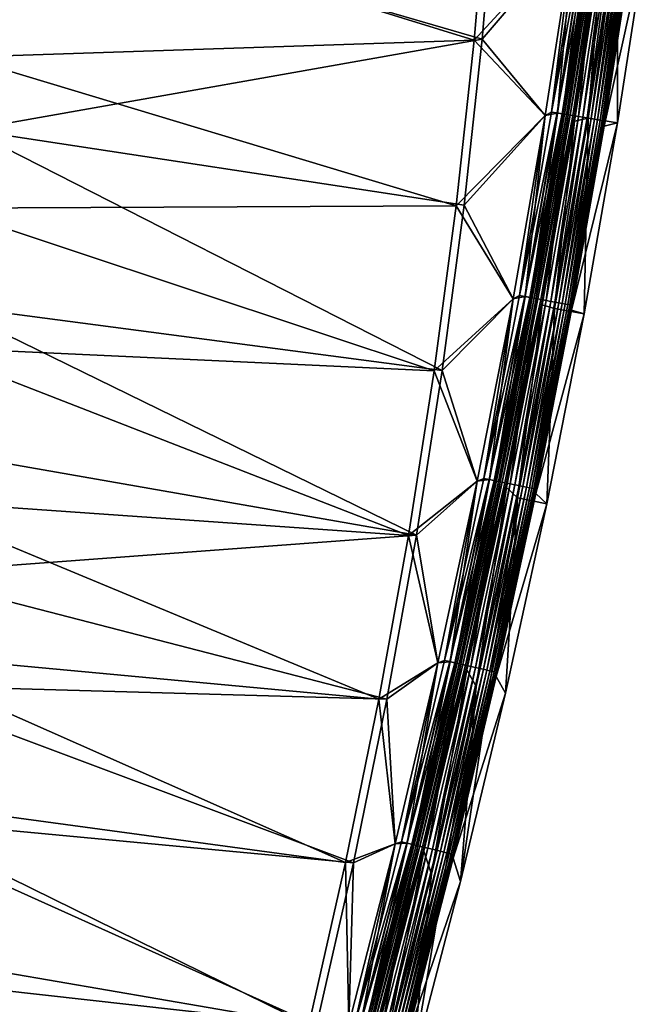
# Model space of a CAD drawing. Header units: metres. Extents: x 0 to 1400, y -1400 to 0.
# Tile 255 of 256: x 1327 to 1390, y -679 to -580. Entities that reach past the tile are written whole.
import ezdxf

# ---------------------------------------------------------------- set-up
doc = ezdxf.new("R2010")
doc.units = ezdxf.units.M

msp = doc.modelspace()

# ---------------------------------------------------------------- linework, layer by layer
at = {"layer": 'None'}
for points in [[(1322.928711, -566.902344, -29.544586), (1372.522339, -582.221313), (1373.926392, -565.594421)], [(1374.709106, -565.499756, -3), (1373.307251, -582.145874, -3), (1324.347168, -567.869507, -32.129738)], [(1382.493164, -571.379944), (1373.926392, -565.594421), (1372.522339, -582.221313)], [(1382.493286, -571.379395, -3), (1373.307251, -582.145874, -3), (1374.709106, -565.499756, -3)], [(1322.928711, -566.902344, -29.544586), (1321.313354, -583.920044, -29.544594), (1372.522339, -582.221313)], [(1324.347168, -567.869507, -32.129738), (1373.307251, -582.145874, -3), (1321.978271, -591.219177, -32.129742)], [(1380.262573, -589.433716, -3.055977), (1383.12085, -570.991821, -3.055977), (1383.667847, -571.07135, -3.221156)], [(1380.262573, -589.433716, -3.055977), (1382.493286, -571.379395, -3), (1383.12085, -570.991821, -3.055977)], [(1386.870728, -570.905151, -80.052361), (1383.90564, -590.032043, -80.052361), (1385.42688, -571.892761, -5.918313)], [(1383.90564, -590.032043, -80.052361), (1386.870728, -570.905151, -80.052361), (1386.86499, -590.52124, -80)], [(1386.870728, -570.905151, -80.052361), (1389.839233, -571.3349, -80), (1386.86499, -590.52124, -80)], [(1379.624756, -589.785339), (1382.493164, -571.379944), (1372.522339, -582.221313)], [(1382.493286, -571.379395, -3), (1379.624756, -589.784851, -3), (1373.307251, -582.145874, -3)], [(1379.624756, -589.784851, -3), (1382.493286, -571.379395, -3), (1380.262573, -589.433716, -3.055977)], [(1380.83252, -589.527893, -0.112516), (1382.493164, -571.379944), (1379.624756, -589.785339)], [(1380.807861, -589.523865, -3.221156), (1380.262573, -589.433716, -3.055977), (1383.667847, -571.07135, -3.221156)], [(1380.807861, -589.523865, -3.221156), (1383.667847, -571.07135, -3.221156), (1384.171997, -571.144653, -3.490045)], [(1381.310547, -589.606934, -3.490045), (1380.807861, -589.523865, -3.221156), (1384.171997, -571.144653, -3.490045)], [(1381.388428, -589.619812, -0.251606), (1383.692505, -571.074951, -0.112516), (1380.83252, -589.527893, -0.112516)], [(1380.83252, -589.527893, -0.112516), (1383.692505, -571.074951, -0.112516), (1382.493164, -571.379944)], [(1381.310547, -589.606934, -3.490045), (1384.171997, -571.144653, -3.490045), (1384.402222, -571.178101, -3.660043)], [(1381.540039, -589.644897, -3.660043), (1381.310547, -589.606934, -3.490045), (1384.402222, -571.178101, -3.660043)], [(1381.388428, -589.619812, -0.251606), (1384.250122, -571.156006, -0.251606), (1383.692505, -571.074951, -0.112516)], [(1381.928589, -589.709106, -0.444534), (1384.250122, -571.156006, -0.251606), (1381.388428, -589.619812, -0.251606)], [(1384.402222, -571.178101, -3.660043), (1384.61499, -571.209045, -3.851689), (1381.540039, -589.644897, -3.660043)], [(1384.61499, -571.209045, -3.851689), (1381.752197, -589.679993, -3.851689), (1381.540039, -589.644897, -3.660043)], [(1384.61499, -571.209045, -3.851689), (1384.980591, -571.262207, -4.292985), (1381.752197, -589.679993, -3.851689)], [(1384.980591, -571.262207, -4.292985), (1382.116699, -589.740234, -4.292985), (1381.752197, -589.679993, -3.851689)], [(1381.928589, -589.709106, -0.444534), (1384.79187, -571.234802, -0.444534), (1384.250122, -571.156006, -0.251606)], [(1382.938965, -589.87616, -0.985015), (1384.79187, -571.234802, -0.444534), (1381.928589, -589.709106, -0.444534)], [(1384.980591, -571.262207, -4.292985), (1385.255371, -571.302185, -4.797701), (1382.116699, -589.740234, -4.292985)], [(1385.255371, -571.302185, -4.797701), (1382.390625, -589.785522, -4.797701), (1382.116699, -589.740234, -4.292985)], [(1385.255371, -571.302185, -4.797701), (1385.428345, -571.327332, -5.347445), (1382.390625, -589.785522, -4.797701)], [(1385.428345, -571.327332, -5.347445), (1382.56311, -589.814026, -5.347445), (1382.390625, -589.785522, -4.797701)], [(1385.42688, -571.892761, -5.918313), (1382.55127, -590.340149, -5.918313), (1382.56311, -589.814026, -5.347445)], [(1385.42688, -571.892761, -5.918313), (1383.90564, -590.032043, -80.052361), (1382.55127, -590.340149, -5.918313)], [(1385.428345, -571.327332, -5.347445), (1385.42688, -571.892761, -5.918313), (1382.56311, -589.814026, -5.347445)], [(1382.938965, -589.87616, -0.985015), (1385.805298, -571.382202, -0.985015), (1384.79187, -571.234802, -0.444534)], [(1383.400269, -589.952454, -1.326719), (1385.805298, -571.382202, -0.985015), (1382.938965, -589.87616, -0.985015)], [(1383.400269, -589.952454, -1.326719), (1386.268066, -571.449463, -1.326719), (1385.805298, -571.382202, -0.985015)], [(1383.826782, -590.022949, -1.711938), (1386.268066, -571.449463, -1.326719), (1383.400269, -589.952454, -1.326719)], [(1383.826782, -590.022949, -1.711938), (1386.695801, -571.511658, -1.711938), (1386.268066, -571.449463, -1.326719)], [(1384.214233, -590.086975, -2.137379), (1386.695801, -571.511658, -1.711938), (1383.826782, -590.022949, -1.711938)], [(1384.214233, -590.086975, -2.137379), (1387.084473, -571.568176, -2.137379), (1386.695801, -571.511658, -1.711938)], [(1384.559326, -590.144043, -2.598965), (1387.084473, -571.568176, -2.137379), (1384.214233, -590.086975, -2.137379)], [(1384.559326, -590.144043, -2.598965), (1387.430664, -571.61853, -2.598965), (1387.084473, -571.568176, -2.137379)], [(1384.859009, -590.193604, -3.09242), (1387.430664, -571.61853, -2.598965), (1384.559326, -590.144043, -2.598965)], [(1384.859009, -590.193604, -3.09242), (1387.731201, -571.662231, -3.09242), (1387.430664, -571.61853, -2.598965)], [(1385.110107, -590.235107, -3.61347), (1387.731201, -571.662231, -3.09242), (1384.859009, -590.193604, -3.09242)], [(1385.110107, -590.235107, -3.61347), (1387.983032, -571.698853, -3.61347), (1387.731201, -571.662231, -3.09242)], [(1385.309814, -590.268127, -4.157492), (1387.983032, -571.698853, -3.61347), (1385.110107, -590.235107, -3.61347)], [(1385.309814, -590.268127, -4.157492), (1388.183472, -571.727966, -4.157492), (1387.983032, -571.698853, -3.61347)], [(1385.456787, -590.292419, -4.718482), (1388.183472, -571.727966, -4.157492), (1385.309814, -590.268127, -4.157492)], [(1385.456787, -590.292419, -4.718482), (1388.330811, -571.74939, -4.718482), (1388.183472, -571.727966, -4.157492)], [(1385.549683, -590.3078, -5.290087), (1388.330811, -571.74939, -4.718482), (1385.456787, -590.292419, -4.718482)], [(1388.39502, -572.326172, -5.865956), (1385.510376, -590.830994, -5.865956), (1389.839233, -571.3349, -80)], [(1389.839233, -571.3349, -80), (1385.510376, -590.830994, -5.865956), (1386.86499, -590.52124, -80)], [(1385.510376, -590.830994, -5.865956), (1388.42395, -571.762939, -5.290087), (1385.549683, -590.3078, -5.290087)], [(1385.510376, -590.830994, -5.865956), (1388.39502, -572.326172, -5.865956), (1388.42395, -571.762939, -5.290087)], [(1385.549683, -590.3078, -5.290087), (1388.42395, -571.762939, -5.290087), (1388.330811, -571.74939, -4.718482)], [(1321.313354, -583.920044, -29.544594), (1370.715576, -598.809265), (1372.522339, -582.221313)], [(1373.307251, -582.145874, -3), (1371.502075, -598.753113, -3), (1321.978271, -591.219177, -32.129742)], [(1379.624756, -589.785339), (1372.522339, -582.221313), (1370.715576, -598.809265)], [(1379.624756, -589.784851, -3), (1371.502075, -598.753113, -3), (1373.307251, -582.145874, -3)], [(1321.313354, -583.920044, -29.544594), (1319.478516, -599.062073, -29.54458), (1370.715576, -598.809265)], [(1376.399536, -608.131653), (1379.624756, -589.785339), (1370.715576, -598.809265)], [(1379.624756, -589.784851, -3), (1376.399658, -608.131104, -3), (1371.502075, -598.753113, -3)], [(1377.611572, -607.919373, -0.112516), (1379.624756, -589.785339), (1376.399536, -608.131653)], [(1376.399658, -608.131104, -3), (1379.624756, -589.784851, -3), (1377.043579, -607.814087, -3.055977)], [(1377.043579, -607.814087, -3.055977), (1380.262573, -589.433716, -3.055977), (1380.807861, -589.523865, -3.221156)], [(1377.043579, -607.814087, -3.055977), (1379.624756, -589.784851, -3), (1380.262573, -589.433716, -3.055977)], [(1377.587036, -607.914795, -3.221156), (1377.043579, -607.814087, -3.055977), (1380.807861, -589.523865, -3.221156)], [(1377.587036, -607.914795, -3.221156), (1380.807861, -589.523865, -3.221156), (1381.310547, -589.606934, -3.490045)], [(1378.087891, -608.007629, -3.490045), (1377.587036, -607.914795, -3.221156), (1381.310547, -589.606934, -3.490045)], [(1378.165649, -608.022034, -0.251606), (1380.83252, -589.527893, -0.112516), (1377.611572, -607.919373, -0.112516)], [(1377.611572, -607.919373, -0.112516), (1380.83252, -589.527893, -0.112516), (1379.624756, -589.785339)], [(1378.087891, -608.007629, -3.490045), (1381.310547, -589.606934, -3.490045), (1381.540039, -589.644897, -3.660043)], [(1378.31665, -608.050049, -3.660043), (1378.087891, -608.007629, -3.490045), (1381.540039, -589.644897, -3.660043)], [(1378.165649, -608.022034, -0.251606), (1381.388428, -589.619812, -0.251606), (1380.83252, -589.527893, -0.112516)], [(1378.703857, -608.121826, -0.444534), (1381.388428, -589.619812, -0.251606), (1378.165649, -608.022034, -0.251606)], [(1381.540039, -589.644897, -3.660043), (1381.752197, -589.679993, -3.851689), (1378.31665, -608.050049, -3.660043)], [(1381.752197, -589.679993, -3.851689), (1378.528076, -608.089233, -3.851689), (1378.31665, -608.050049, -3.660043)], [(1381.752197, -589.679993, -3.851689), (1382.116699, -589.740234, -4.292985), (1378.528076, -608.089233, -3.851689)], [(1382.116699, -589.740234, -4.292985), (1378.891357, -608.156555, -4.292985), (1378.528076, -608.089233, -3.851689)], [(1378.703857, -608.121826, -0.444534), (1381.928589, -589.709106, -0.444534), (1381.388428, -589.619812, -0.251606)], [(1379.710815, -608.308472, -0.985015), (1381.928589, -589.709106, -0.444534), (1378.703857, -608.121826, -0.444534)], [(1382.116699, -589.740234, -4.292985), (1382.390625, -589.785522, -4.797701), (1378.891357, -608.156555, -4.292985)], [(1382.390625, -589.785522, -4.797701), (1379.164429, -608.207153, -4.797701), (1378.891357, -608.156555, -4.292985)], [(1382.390625, -589.785522, -4.797701), (1382.56311, -589.814026, -5.347445), (1379.164429, -608.207153, -4.797701)], [(1379.710815, -608.308472, -0.985015), (1382.938965, -589.87616, -0.985015), (1381.928589, -589.709106, -0.444534)], [(1382.56311, -589.814026, -5.347445), (1379.336304, -608.239014, -5.347445), (1379.164429, -608.207153, -4.797701)], [(1382.55127, -590.340149, -5.918313), (1379.318237, -608.7276, -5.918313), (1379.336304, -608.239014, -5.347445)], [(1382.55127, -590.340149, -5.918313), (1380.557129, -609.09552, -80.052361), (1379.318237, -608.7276, -5.918313)], [(1382.56311, -589.814026, -5.347445), (1382.55127, -590.340149, -5.918313), (1379.336304, -608.239014, -5.347445)], [(1380.170654, -608.393677, -1.326719), (1382.938965, -589.87616, -0.985015), (1379.710815, -608.308472, -0.985015)], [(1380.170654, -608.393677, -1.326719), (1383.400269, -589.952454, -1.326719), (1382.938965, -589.87616, -0.985015)], [(1380.595581, -608.472473, -1.711938), (1383.400269, -589.952454, -1.326719), (1380.170654, -608.393677, -1.326719)], [(1383.90564, -590.032043, -80.052361), (1380.557129, -609.09552, -80.052361), (1382.55127, -590.340149, -5.918313)], [(1380.557129, -609.09552, -80.052361), (1383.90564, -590.032043, -80.052361), (1383.506104, -609.644043, -80)], [(1380.595581, -608.472473, -1.711938), (1383.826782, -590.022949, -1.711938), (1383.400269, -589.952454, -1.326719)], [(1380.981812, -608.544006, -2.137379), (1383.826782, -590.022949, -1.711938), (1380.595581, -608.472473, -1.711938)], [(1380.981812, -608.544006, -2.137379), (1384.214233, -590.086975, -2.137379), (1383.826782, -590.022949, -1.711938)], [(1381.325684, -608.607788, -2.598965), (1384.214233, -590.086975, -2.137379), (1380.981812, -608.544006, -2.137379)], [(1381.325684, -608.607788, -2.598965), (1384.559326, -590.144043, -2.598965), (1384.214233, -590.086975, -2.137379)], [(1381.62439, -608.663147, -3.09242), (1384.559326, -590.144043, -2.598965), (1381.325684, -608.607788, -2.598965)], [(1381.62439, -608.663147, -3.09242), (1384.859009, -590.193604, -3.09242), (1384.559326, -590.144043, -2.598965)], [(1381.874634, -608.709534, -3.61347), (1384.859009, -590.193604, -3.09242), (1381.62439, -608.663147, -3.09242)], [(1381.874634, -608.709534, -3.61347), (1385.110107, -590.235107, -3.61347), (1384.859009, -590.193604, -3.09242)], [(1382.07373, -608.746399, -4.157492), (1385.110107, -590.235107, -3.61347), (1381.874634, -608.709534, -3.61347)], [(1382.07373, -608.746399, -4.157492), (1385.309814, -590.268127, -4.157492), (1385.110107, -590.235107, -3.61347)], [(1382.220093, -608.77356, -4.718482), (1385.309814, -590.268127, -4.157492), (1382.07373, -608.746399, -4.157492)], [(1382.220093, -608.77356, -4.718482), (1385.456787, -590.292419, -4.718482), (1385.309814, -590.268127, -4.157492)], [(1382.312744, -608.79071, -5.290087), (1385.456787, -590.292419, -4.718482), (1382.220093, -608.77356, -4.718482)], [(1382.267334, -609.275696, -5.865956), (1385.549683, -590.3078, -5.290087), (1382.312744, -608.79071, -5.290087)], [(1382.267334, -609.275696, -5.865956), (1385.510376, -590.830994, -5.865956), (1385.549683, -590.3078, -5.290087)], [(1385.510376, -590.830994, -5.865956), (1382.267334, -609.275696, -5.865956), (1386.86499, -590.52124, -80)], [(1386.86499, -590.52124, -80), (1382.267334, -609.275696, -5.865956), (1383.506104, -609.644043, -80)], [(1382.312744, -608.79071, -5.290087), (1385.549683, -590.3078, -5.290087), (1385.456787, -590.292419, -4.718482)], [(1383.90564, -590.032043, -80.052361), (1386.86499, -590.52124, -80), (1383.506104, -609.644043, -80)], [(1321.978271, -591.219177, -32.129742), (1369.302124, -615.312683, -3), (1319.615723, -608.776917, -32.129715)], [(1321.978271, -591.219177, -32.129742), (1371.502075, -598.753113, -3), (1369.302124, -615.312683, -3)], [(1319.478516, -599.062073, -29.54458), (1317.464844, -612.995178, -29.544554), (1368.514648, -615.349548)], [(1319.478516, -599.062073, -29.54458), (1368.514648, -615.349548), (1370.715576, -598.809265)], [(1376.399536, -608.131653), (1370.715576, -598.809265), (1368.514648, -615.349548)], [(1376.399658, -608.131104, -3), (1369.302124, -615.312683, -3), (1371.502075, -598.753113, -3)], [(1372.81897, -626.411926), (1376.399536, -608.131653), (1368.514648, -615.349548)], [(1376.399658, -608.131104, -3), (1372.819092, -626.411377, -3), (1369.302124, -615.312683, -3)], [(1374.031494, -626.242432, -0.112516), (1376.399536, -608.131653), (1372.81897, -626.411926)], [(1372.819092, -626.411377, -3), (1376.399658, -608.131104, -3), (1373.465698, -626.12616, -3.055977)], [(1373.465698, -626.12616, -3.055977), (1377.043579, -607.814087, -3.055977), (1377.587036, -607.914795, -3.221156)], [(1373.465698, -626.12616, -3.055977), (1376.399658, -608.131104, -3), (1377.043579, -607.814087, -3.055977)], [(1374.00708, -626.237427, -3.221156), (1373.465698, -626.12616, -3.055977), (1377.587036, -607.914795, -3.221156)], [(1374.00708, -626.237427, -3.221156), (1377.587036, -607.914795, -3.221156), (1378.087891, -608.007629, -3.490045)], [(1374.506104, -626.339966, -3.490045), (1374.00708, -626.237427, -3.221156), (1378.087891, -608.007629, -3.490045)], [(1374.583496, -626.355896, -0.251606), (1377.611572, -607.919373, -0.112516), (1374.031494, -626.242432, -0.112516)], [(1374.031494, -626.242432, -0.112516), (1377.611572, -607.919373, -0.112516), (1376.399536, -608.131653)], [(1374.506104, -626.339966, -3.490045), (1378.087891, -608.007629, -3.490045), (1378.31665, -608.050049, -3.660043)], [(1374.734009, -626.386841, -3.660043), (1374.506104, -626.339966, -3.490045), (1378.31665, -608.050049, -3.660043)], [(1374.583496, -626.355896, -0.251606), (1378.165649, -608.022034, -0.251606), (1377.611572, -607.919373, -0.112516)], [(1375.119751, -626.466125, -0.444534), (1378.165649, -608.022034, -0.251606), (1374.583496, -626.355896, -0.251606)], [(1378.31665, -608.050049, -3.660043), (1378.528076, -608.089233, -3.851689), (1374.734009, -626.386841, -3.660043)], [(1378.528076, -608.089233, -3.851689), (1374.944702, -626.430115, -3.851689), (1374.734009, -626.386841, -3.660043)], [(1378.528076, -608.089233, -3.851689), (1378.891357, -608.156555, -4.292985), (1374.944702, -626.430115, -3.851689)], [(1378.891357, -608.156555, -4.292985), (1375.306519, -626.504456, -4.292985), (1374.944702, -626.430115, -3.851689)], [(1375.119751, -626.466125, -0.444534), (1378.703857, -608.121826, -0.444534), (1378.165649, -608.022034, -0.251606)], [(1376.122925, -626.672241, -0.985015), (1378.703857, -608.121826, -0.444534), (1375.119751, -626.466125, -0.444534)], [(1378.891357, -608.156555, -4.292985), (1379.164429, -608.207153, -4.797701), (1375.306519, -626.504456, -4.292985)], [(1379.164429, -608.207153, -4.797701), (1375.578491, -626.560364, -4.797701), (1375.306519, -626.504456, -4.292985)], [(1379.164429, -608.207153, -4.797701), (1379.336304, -608.239014, -5.347445), (1375.578491, -626.560364, -4.797701)], [(1379.336304, -608.239014, -5.347445), (1375.749756, -626.595581, -5.347445), (1375.578491, -626.560364, -4.797701)], [(1379.336304, -608.239014, -5.347445), (1379.318237, -608.7276, -5.918313), (1375.749756, -626.595581, -5.347445)], [(1376.122925, -626.672241, -0.985015), (1379.710815, -608.308472, -0.985015), (1378.703857, -608.121826, -0.444534)], [(1376.580933, -626.766418, -1.326719), (1379.710815, -608.308472, -0.985015), (1376.122925, -626.672241, -0.985015)], [(1376.580933, -626.766418, -1.326719), (1380.170654, -608.393677, -1.326719), (1379.710815, -608.308472, -0.985015)], [(1377.004272, -626.853394, -1.711938), (1380.170654, -608.393677, -1.326719), (1376.580933, -626.766418, -1.326719)], [(1377.004272, -626.853394, -1.711938), (1380.595581, -608.472473, -1.711938), (1380.170654, -608.393677, -1.326719)], [(1377.389038, -626.932495, -2.137379), (1380.595581, -608.472473, -1.711938), (1377.004272, -626.853394, -1.711938)], [(1377.389038, -626.932495, -2.137379), (1380.981812, -608.544006, -2.137379), (1380.595581, -608.472473, -1.711938)], [(1319.615723, -608.776917, -32.129715), (1366.715942, -631.816406, -3), (1317.313232, -623.174072, -32.129673)], [(1369.302124, -615.312683, -3), (1366.715942, -631.816406, -3), (1319.615723, -608.776917, -32.129715)], [(1379.318237, -608.7276, -5.918313), (1375.728516, -627.048645, -5.918313), (1375.749756, -626.595581, -5.347445)], [(1379.318237, -608.7276, -5.918313), (1376.828735, -628.078064, -80.052361), (1375.728516, -627.048645, -5.918313)], [(1380.557129, -609.09552, -80.052361), (1376.828735, -628.078064, -80.052361), (1379.318237, -608.7276, -5.918313)], [(1376.828735, -628.078064, -80.052361), (1380.557129, -609.09552, -80.052361), (1379.766113, -628.685669, -80)], [(1377.731689, -627.00293, -2.598965), (1380.981812, -608.544006, -2.137379), (1377.389038, -626.932495, -2.137379)], [(1377.731689, -627.00293, -2.598965), (1381.325684, -608.607788, -2.598965), (1380.981812, -608.544006, -2.137379)], [(1378.029175, -627.064026, -3.09242), (1381.325684, -608.607788, -2.598965), (1377.731689, -627.00293, -2.598965)], [(1378.029175, -627.064026, -3.09242), (1381.62439, -608.663147, -3.09242), (1381.325684, -608.607788, -2.598965)], [(1378.278442, -627.115295, -3.61347), (1381.62439, -608.663147, -3.09242), (1378.029175, -627.064026, -3.09242)], [(1378.278442, -627.115295, -3.61347), (1381.874634, -608.709534, -3.61347), (1381.62439, -608.663147, -3.09242)], [(1378.476807, -627.156067, -4.157492), (1381.874634, -608.709534, -3.61347), (1378.278442, -627.115295, -3.61347)], [(1378.476807, -627.156067, -4.157492), (1382.07373, -608.746399, -4.157492), (1381.874634, -608.709534, -3.61347)], [(1378.622681, -627.186035, -4.718482), (1382.07373, -608.746399, -4.157492), (1378.476807, -627.156067, -4.157492)], [(1378.622681, -627.186035, -4.718482), (1382.220093, -608.77356, -4.718482), (1382.07373, -608.746399, -4.157492)], [(1378.714966, -627.205017, -5.290087), (1382.220093, -608.77356, -4.718482), (1378.622681, -627.186035, -4.718482)], [(1378.666382, -627.65387, -5.865956), (1382.312744, -608.79071, -5.290087), (1378.714966, -627.205017, -5.290087)], [(1378.666382, -627.65387, -5.865956), (1382.267334, -609.275696, -5.865956), (1382.312744, -608.79071, -5.290087)], [(1382.267334, -609.275696, -5.865956), (1378.666382, -627.65387, -5.865956), (1383.506104, -609.644043, -80)], [(1378.714966, -627.205017, -5.290087), (1382.312744, -608.79071, -5.290087), (1382.220093, -608.77356, -4.718482)], [(1380.557129, -609.09552, -80.052361), (1383.506104, -609.644043, -80), (1379.766113, -628.685669, -80)], [(1383.506104, -609.644043, -80), (1378.666382, -627.65387, -5.865956), (1379.766113, -628.685669, -80)], [(1317.464844, -612.995178, -29.544554), (1314.901489, -628.284851, -29.544502), (1365.928101, -631.833923)], [(1317.464844, -612.995178, -29.544554), (1365.928101, -631.833923), (1368.514648, -615.349548)], [(1372.81897, -626.411926), (1368.514648, -615.349548), (1365.928101, -631.833923)], [(1372.819092, -626.411377, -3), (1366.715942, -631.816406, -3), (1369.302124, -615.312683, -3)], [(1366.715942, -631.816406, -3), (1315.054199, -635.656494, -32.12962), (1317.313232, -623.174072, -32.129673)], [(1369.53125, -644.363403, -3.055977), (1373.465698, -626.12616, -3.055977), (1374.00708, -626.237427, -3.221156)], [(1369.53125, -644.363403, -3.055977), (1372.819092, -626.411377, -3), (1373.465698, -626.12616, -3.055977)], [(1370.070435, -644.485168, -3.221156), (1369.53125, -644.363403, -3.055977), (1374.00708, -626.237427, -3.221156)], [(1370.070435, -644.485168, -3.221156), (1374.00708, -626.237427, -3.221156), (1374.506104, -626.339966, -3.490045)], [(1370.644409, -644.614807, -0.251606), (1374.031494, -626.242432, -0.112516), (1370.094727, -644.490662, -0.112516)], [(1370.094727, -644.490662, -0.112516), (1374.031494, -626.242432, -0.112516), (1372.81897, -626.411926)], [(1370.644409, -644.614807, -0.251606), (1374.583496, -626.355896, -0.251606), (1374.031494, -626.242432, -0.112516)], [(1368.884277, -644.619263), (1372.81897, -626.411926), (1365.928101, -631.833923)], [(1372.819092, -626.411377, -3), (1368.884399, -644.618652, -3), (1366.715942, -631.816406, -3)], [(1370.094727, -644.490662, -0.112516), (1372.81897, -626.411926), (1368.884277, -644.619263)], [(1368.884399, -644.618652, -3), (1372.819092, -626.411377, -3), (1369.53125, -644.363403, -3.055977)], [(1370.567383, -644.597412, -3.490045), (1370.070435, -644.485168, -3.221156), (1374.506104, -626.339966, -3.490045)], [(1370.567383, -644.597412, -3.490045), (1374.506104, -626.339966, -3.490045), (1374.734009, -626.386841, -3.660043)], [(1370.794312, -644.648682, -3.660043), (1370.567383, -644.597412, -3.490045), (1374.734009, -626.386841, -3.660043)], [(1371.178467, -644.735413, -0.444534), (1374.583496, -626.355896, -0.251606), (1370.644409, -644.614807, -0.251606)], [(1374.734009, -626.386841, -3.660043), (1374.944702, -626.430115, -3.851689), (1370.794312, -644.648682, -3.660043)], [(1374.944702, -626.430115, -3.851689), (1371.004028, -644.696045, -3.851689), (1370.794312, -644.648682, -3.660043)], [(1374.944702, -626.430115, -3.851689), (1375.306519, -626.504456, -4.292985), (1371.004028, -644.696045, -3.851689)], [(1375.306519, -626.504456, -4.292985), (1371.36438, -644.777405, -4.292985), (1371.004028, -644.696045, -3.851689)], [(1371.178467, -644.735413, -0.444534), (1375.119751, -626.466125, -0.444534), (1374.583496, -626.355896, -0.251606)], [(1372.177368, -644.96106, -0.985015), (1375.119751, -626.466125, -0.444534), (1371.178467, -644.735413, -0.444534)], [(1375.306519, -626.504456, -4.292985), (1375.578491, -626.560364, -4.797701), (1371.36438, -644.777405, -4.292985)], [(1375.578491, -626.560364, -4.797701), (1371.635254, -644.838623, -4.797701), (1371.36438, -644.777405, -4.292985)], [(1375.578491, -626.560364, -4.797701), (1375.749756, -626.595581, -5.347445), (1371.635254, -644.838623, -4.797701)], [(1375.749756, -626.595581, -5.347445), (1371.805786, -644.877136, -5.347445), (1371.635254, -644.838623, -4.797701)], [(1375.728516, -627.048645, -5.918313), (1371.782837, -645.296814, -5.918313), (1371.805786, -644.877136, -5.347445)], [(1375.728516, -627.048645, -5.918313), (1372.72229, -646.972168, -80.052361), (1371.782837, -645.296814, -5.918313)], [(1375.749756, -626.595581, -5.347445), (1375.728516, -627.048645, -5.918313), (1371.805786, -644.877136, -5.347445)], [(1372.177368, -644.96106, -0.985015), (1376.122925, -626.672241, -0.985015), (1375.119751, -626.466125, -0.444534)], [(1372.633545, -645.064087, -1.326719), (1376.122925, -626.672241, -0.985015), (1372.177368, -644.96106, -0.985015)], [(1372.633545, -645.064087, -1.326719), (1376.580933, -626.766418, -1.326719), (1376.122925, -626.672241, -0.985015)], [(1373.055176, -645.159302, -1.711938), (1376.580933, -626.766418, -1.326719), (1372.633545, -645.064087, -1.326719)], [(1376.828735, -628.078064, -80.052361), (1372.72229, -646.972168, -80.052361), (1375.728516, -627.048645, -5.918313)], [(1373.055176, -645.159302, -1.711938), (1377.004272, -626.853394, -1.711938), (1376.580933, -626.766418, -1.326719)], [(1373.438232, -645.245789, -2.137379), (1377.004272, -626.853394, -1.711938), (1373.055176, -645.159302, -1.711938)], [(1373.438232, -645.245789, -2.137379), (1377.389038, -626.932495, -2.137379), (1377.004272, -626.853394, -1.711938)], [(1373.779419, -645.322876, -2.598965), (1377.389038, -626.932495, -2.137379), (1373.438232, -645.245789, -2.137379)], [(1373.779419, -645.322876, -2.598965), (1377.731689, -627.00293, -2.598965), (1377.389038, -626.932495, -2.137379)], [(1374.075684, -645.389771, -3.09242), (1377.731689, -627.00293, -2.598965), (1373.779419, -645.322876, -2.598965)], [(1374.075684, -645.389771, -3.09242), (1378.029175, -627.064026, -3.09242), (1377.731689, -627.00293, -2.598965)], [(1374.323975, -645.445862, -3.61347), (1378.029175, -627.064026, -3.09242), (1374.075684, -645.389771, -3.09242)], [(1374.323975, -645.445862, -3.61347), (1378.278442, -627.115295, -3.61347), (1378.029175, -627.064026, -3.09242)], [(1374.521484, -645.490479, -4.157492), (1378.278442, -627.115295, -3.61347), (1374.323975, -645.445862, -3.61347)], [(1374.521484, -645.490479, -4.157492), (1378.476807, -627.156067, -4.157492), (1378.278442, -627.115295, -3.61347)], [(1374.666626, -645.523254, -4.718482), (1378.476807, -627.156067, -4.157492), (1374.521484, -645.490479, -4.157492)], [(1374.666626, -645.523254, -4.718482), (1378.622681, -627.186035, -4.718482), (1378.476807, -627.156067, -4.157492)], [(1374.758545, -645.544006, -5.290087), (1378.622681, -627.186035, -4.718482), (1374.666626, -645.523254, -4.718482)], [(1374.708374, -645.958923, -5.865956), (1378.714966, -627.205017, -5.290087), (1374.758545, -645.544006, -5.290087)], [(1374.708374, -645.958923, -5.865956), (1378.666382, -627.65387, -5.865956), (1378.714966, -627.205017, -5.290087)], [(1374.758545, -645.544006, -5.290087), (1378.714966, -627.205017, -5.290087), (1378.622681, -627.186035, -4.718482)], [(1372.72229, -646.972168, -80.052361), (1376.828735, -628.078064, -80.052361), (1371.150879, -666.495239, -80)], [(1371.150879, -666.495239, -80), (1376.828735, -628.078064, -80.052361), (1375.646851, -647.63855, -80)], [(1378.666382, -627.65387, -5.865956), (1374.708374, -645.958923, -5.865956), (1379.766113, -628.685669, -80)], [(1376.828735, -628.078064, -80.052361), (1379.766113, -628.685669, -80), (1375.646851, -647.63855, -80)], [(1314.901489, -628.284851, -29.544502), (1311.986206, -643.51123, -29.544428), (1362.964233, -648.2547)], [(1314.901489, -628.284851, -29.544502), (1362.964233, -648.2547), (1365.928101, -631.833923)], [(1379.766113, -628.685669, -80), (1374.708374, -645.958923, -5.865956), (1375.646851, -647.63855, -80)], [(1366.715942, -631.816406, -3), (1363.752075, -648.25647, -3), (1315.054199, -635.656494, -32.12962)], [(1368.884277, -644.619263), (1365.928101, -631.833923), (1362.964233, -648.2547)], [(1368.884399, -644.618652, -3), (1363.752075, -648.25647, -3), (1366.715942, -631.816406, -3)], [(1363.752075, -648.25647, -3), (1312.8302, -646.817078, -32.129559), (1315.054199, -635.656494, -32.12962)], [(1311.986206, -643.51123, -29.544428), (1308.945679, -657.710388, -29.544334), (1359.631348, -664.604553)], [(1311.986206, -643.51123, -29.544428), (1359.631348, -664.604553), (1362.964233, -648.2547)], [(1364.597046, -662.746765), (1368.884277, -644.619263), (1362.964233, -648.2547)], [(1368.884399, -644.618652, -3), (1364.597168, -662.746216, -3), (1363.752075, -648.25647, -3)], [(1365.803467, -662.657532, -0.112516), (1368.884277, -644.619263), (1364.597046, -662.746765)], [(1364.597168, -662.746216, -3), (1368.884399, -644.618652, -3), (1365.242554, -662.519348, -3.055977)], [(1365.242554, -662.519348, -3.055977), (1369.53125, -644.363403, -3.055977), (1370.070435, -644.485168, -3.221156)], [(1365.242554, -662.519348, -3.055977), (1368.884399, -644.618652, -3), (1369.53125, -644.363403, -3.055977)], [(1365.779297, -662.65155, -3.221156), (1365.242554, -662.519348, -3.055977), (1370.070435, -644.485168, -3.221156)], [(1365.779297, -662.65155, -3.221156), (1370.070435, -644.485168, -3.221156), (1370.567383, -644.597412, -3.490045)], [(1366.273926, -662.773438, -3.490045), (1365.779297, -662.65155, -3.221156), (1370.567383, -644.597412, -3.490045)], [(1366.350586, -662.792297, -0.251606), (1370.094727, -644.490662, -0.112516), (1365.803467, -662.657532, -0.112516)], [(1365.803467, -662.657532, -0.112516), (1370.094727, -644.490662, -0.112516), (1368.884277, -644.619263)], [(1366.273926, -662.773438, -3.490045), (1370.567383, -644.597412, -3.490045), (1370.794312, -644.648682, -3.660043)], [(1366.499878, -662.829102, -3.660043), (1366.273926, -662.773438, -3.490045), (1370.794312, -644.648682, -3.660043)], [(1366.350586, -662.792297, -0.251606), (1370.644409, -644.614807, -0.251606), (1370.094727, -644.490662, -0.112516)], [(1366.882202, -662.923279, -0.444534), (1370.644409, -644.614807, -0.251606), (1366.350586, -662.792297, -0.251606)], [(1370.794312, -644.648682, -3.660043), (1371.004028, -644.696045, -3.851689), (1366.499878, -662.829102, -3.660043)], [(1371.004028, -644.696045, -3.851689), (1366.708618, -662.880493, -3.851689), (1366.499878, -662.829102, -3.660043)], [(1371.004028, -644.696045, -3.851689), (1371.36438, -644.777405, -4.292985), (1366.708618, -662.880493, -3.851689)], [(1371.36438, -644.777405, -4.292985), (1367.067261, -662.968872, -4.292985), (1366.708618, -662.880493, -3.851689)], [(1366.882202, -662.923279, -0.444534), (1371.178467, -644.735413, -0.444534), (1370.644409, -644.614807, -0.251606)], [(1367.876587, -663.168274, -0.985015), (1371.178467, -644.735413, -0.444534), (1366.882202, -662.923279, -0.444534)], [(1371.36438, -644.777405, -4.292985), (1371.635254, -644.838623, -4.797701), (1367.067261, -662.968872, -4.292985)], [(1371.635254, -644.838623, -4.797701), (1367.336914, -663.035339, -4.797701), (1367.067261, -662.968872, -4.292985)], [(1371.635254, -644.838623, -4.797701), (1371.805786, -644.877136, -5.347445), (1367.336914, -663.035339, -4.797701)], [(1371.805786, -644.877136, -5.347445), (1367.506714, -663.077148, -5.347445), (1367.336914, -663.035339, -4.797701)], [(1371.805786, -644.877136, -5.347445), (1371.782837, -645.296814, -5.918313), (1367.506714, -663.077148, -5.347445)], [(1367.876587, -663.168274, -0.985015), (1372.177368, -644.96106, -0.985015), (1371.178467, -644.735413, -0.444534)], [(1368.330566, -663.28009, -1.326719), (1372.177368, -644.96106, -0.985015), (1367.876587, -663.168274, -0.985015)], [(1368.330566, -663.28009, -1.326719), (1372.633545, -645.064087, -1.326719), (1372.177368, -644.96106, -0.985015)], [(1371.782837, -645.296814, -5.918313), (1367.481689, -663.465698, -5.918313), (1367.506714, -663.077148, -5.347445)], [(1371.782837, -645.296814, -5.918313), (1368.240234, -665.770325, -80.052361), (1367.481689, -663.465698, -5.918313)], [(1372.72229, -646.972168, -80.052361), (1368.240234, -665.770325, -80.052361), (1371.782837, -645.296814, -5.918313)], [(1368.750244, -663.383484, -1.711938), (1372.633545, -645.064087, -1.326719), (1368.330566, -663.28009, -1.326719)], [(1368.750244, -663.383484, -1.711938), (1373.055176, -645.159302, -1.711938), (1372.633545, -645.064087, -1.326719)], [(1369.131592, -663.477478, -2.137379), (1373.055176, -645.159302, -1.711938), (1368.750244, -663.383484, -1.711938)], [(1369.131592, -663.477478, -2.137379), (1373.438232, -645.245789, -2.137379), (1373.055176, -645.159302, -1.711938)], [(1369.471313, -663.561157, -2.598965), (1373.438232, -645.245789, -2.137379), (1369.131592, -663.477478, -2.137379)], [(1369.471313, -663.561157, -2.598965), (1373.779419, -645.322876, -2.598965), (1373.438232, -645.245789, -2.137379)], [(1369.766235, -663.633789, -3.09242), (1373.779419, -645.322876, -2.598965), (1369.471313, -663.561157, -2.598965)], [(1369.766235, -663.633789, -3.09242), (1374.075684, -645.389771, -3.09242), (1373.779419, -645.322876, -2.598965)], [(1370.013306, -663.694702, -3.61347), (1374.075684, -645.389771, -3.09242), (1369.766235, -663.633789, -3.09242)], [(1370.013306, -663.694702, -3.61347), (1374.323975, -645.445862, -3.61347), (1374.075684, -645.389771, -3.09242)], [(1370.209839, -663.743103, -4.157492), (1374.323975, -645.445862, -3.61347), (1370.013306, -663.694702, -3.61347)], [(1370.209839, -663.743103, -4.157492), (1374.521484, -645.490479, -4.157492), (1374.323975, -645.445862, -3.61347)], [(1370.354492, -663.778748, -4.718482), (1374.521484, -645.490479, -4.157492), (1370.209839, -663.743103, -4.157492)], [(1370.354492, -663.778748, -4.718482), (1374.666626, -645.523254, -4.718482), (1374.521484, -645.490479, -4.157492)], [(1370.445923, -663.80127, -5.290087), (1374.666626, -645.523254, -4.718482), (1370.354492, -663.778748, -4.718482)], [(1370.393921, -664.184387, -5.865956), (1374.758545, -645.544006, -5.290087), (1370.445923, -663.80127, -5.290087)], [(1370.393921, -664.184387, -5.865956), (1374.708374, -645.958923, -5.865956), (1374.758545, -645.544006, -5.290087)], [(1374.708374, -645.958923, -5.865956), (1370.393921, -664.184387, -5.865956), (1375.646851, -647.63855, -80)], [(1370.445923, -663.80127, -5.290087), (1374.758545, -645.544006, -5.290087), (1374.666626, -645.523254, -4.718482)], [(1360.418579, -664.625549, -3), (1309.983398, -659.885132, -32.129471), (1312.8302, -646.817078, -32.129559)], [(1363.752075, -648.25647, -3), (1360.418579, -664.625549, -3), (1312.8302, -646.817078, -32.129559)], [(1366.280396, -685.248291, -80), (1368.240234, -665.770325, -80.052361), (1372.72229, -646.972168, -80.052361)], [(1366.280396, -685.248291, -80), (1372.72229, -646.972168, -80.052361), (1371.150879, -666.495239, -80)], [(1375.646851, -647.63855, -80), (1370.393921, -664.184387, -5.865956), (1371.150879, -666.495239, -80)], [(1364.597046, -662.746765), (1362.964233, -648.2547), (1359.631348, -664.604553)], [(1364.597168, -662.746216, -3), (1360.418579, -664.625549, -3), (1363.752075, -648.25647, -3)], [(1308.945679, -657.710388, -29.544334), (1305.527222, -672.196655, -29.544212), (1355.937378, -680.876648)], [(1308.945679, -657.710388, -29.544334), (1355.937378, -680.876648), (1359.631348, -664.604553)], [(1356.723511, -680.916931, -3), (1306.296509, -675.28363, -32.129337), (1309.983398, -659.885132, -32.129471)], [(1360.418579, -664.625549, -3), (1356.723511, -680.916931, -3), (1309.983398, -659.885132, -32.129471)], [(1359.95874, -680.78772), (1364.597046, -662.746765), (1359.631348, -664.604553)], [(1361.160034, -680.736389, -0.112516), (1364.597046, -662.746765), (1359.95874, -680.78772)], [(1364.597168, -662.746216, -3), (1359.958862, -680.787109, -3), (1360.418579, -664.625549, -3)], [(1359.958862, -680.787109, -3), (1364.597168, -662.746216, -3), (1360.601929, -680.587341, -3.055977)], [(1360.601929, -680.587341, -3.055977), (1365.242554, -662.519348, -3.055977), (1365.779297, -662.65155, -3.221156)], [(1360.601929, -680.587341, -3.055977), (1364.597168, -662.746216, -3), (1365.242554, -662.519348, -3.055977)], [(1361.135864, -680.72998, -3.221156), (1360.601929, -680.587341, -3.055977), (1365.779297, -662.65155, -3.221156)], [(1361.135864, -680.72998, -3.221156), (1365.779297, -662.65155, -3.221156), (1366.273926, -662.773438, -3.490045)], [(1361.628174, -680.86145, -3.490045), (1361.135864, -680.72998, -3.221156), (1366.273926, -662.773438, -3.490045)], [(1361.704468, -680.881836, -0.251606), (1365.803467, -662.657532, -0.112516), (1361.160034, -680.736389, -0.112516)], [(1361.160034, -680.736389, -0.112516), (1365.803467, -662.657532, -0.112516), (1364.597046, -662.746765)], [(1361.628174, -680.86145, -3.490045), (1366.273926, -662.773438, -3.490045), (1366.499878, -662.829102, -3.660043)], [(1361.704468, -680.881836, -0.251606), (1366.350586, -662.792297, -0.251606), (1365.803467, -662.657532, -0.112516)], [(1361.852905, -680.921448, -3.660043), (1361.628174, -680.86145, -3.490045), (1366.499878, -662.829102, -3.660043)], [(1362.233398, -681.023071, -0.444534), (1366.350586, -662.792297, -0.251606), (1361.704468, -680.881836, -0.251606)], [(1366.499878, -662.829102, -3.660043), (1366.708618, -662.880493, -3.851689), (1361.852905, -680.921448, -3.660043)], [(1366.708618, -662.880493, -3.851689), (1362.060669, -680.976929, -3.851689), (1361.852905, -680.921448, -3.660043)], [(1366.708618, -662.880493, -3.851689), (1367.067261, -662.968872, -4.292985), (1362.060669, -680.976929, -3.851689)], [(1367.067261, -662.968872, -4.292985), (1362.41748, -681.072266, -4.292985), (1362.060669, -680.976929, -3.851689)], [(1362.233398, -681.023071, -0.444534), (1366.882202, -662.923279, -0.444534), (1366.350586, -662.792297, -0.251606)], [(1363.222778, -681.287292, -0.985015), (1366.882202, -662.923279, -0.444534), (1362.233398, -681.023071, -0.444534)], [(1367.067261, -662.968872, -4.292985), (1367.336914, -663.035339, -4.797701), (1362.41748, -681.072266, -4.292985)], [(1367.336914, -663.035339, -4.797701), (1362.685913, -681.143921, -4.797701), (1362.41748, -681.072266, -4.292985)], [(1367.336914, -663.035339, -4.797701), (1367.506714, -663.077148, -5.347445), (1362.685913, -681.143921, -4.797701)], [(1367.506714, -663.077148, -5.347445), (1362.854736, -681.189026, -5.347445), (1362.685913, -681.143921, -4.797701)], [(1367.481689, -663.465698, -5.918313), (1362.82605, -681.548706, -5.918313), (1362.854736, -681.189026, -5.347445)], [(1367.481689, -663.465698, -5.918313), (1363.384888, -684.46521, -80.052361), (1362.82605, -681.548706, -5.918313)], [(1367.506714, -663.077148, -5.347445), (1367.481689, -663.465698, -5.918313), (1362.854736, -681.189026, -5.347445)], [(1363.222778, -681.287292, -0.985015), (1367.876587, -663.168274, -0.985015), (1366.882202, -662.923279, -0.444534)], [(1363.674561, -681.407959, -1.326719), (1367.876587, -663.168274, -0.985015), (1363.222778, -681.287292, -0.985015)], [(1368.240234, -665.770325, -80.052361), (1363.384888, -684.46521, -80.052361), (1367.481689, -663.465698, -5.918313)], [(1363.674561, -681.407959, -1.326719), (1368.330566, -663.28009, -1.326719), (1367.876587, -663.168274, -0.985015)], [(1364.092163, -681.519531, -1.711938), (1368.330566, -663.28009, -1.326719), (1363.674561, -681.407959, -1.326719)], [(1364.092163, -681.519531, -1.711938), (1368.750244, -663.383484, -1.711938), (1368.330566, -663.28009, -1.326719)], [(1364.471558, -681.62085, -2.137379), (1368.750244, -663.383484, -1.711938), (1364.092163, -681.519531, -1.711938)], [(1364.471558, -681.62085, -2.137379), (1369.131592, -663.477478, -2.137379), (1368.750244, -663.383484, -1.711938)], [(1364.80957, -681.711121, -2.598965), (1369.131592, -663.477478, -2.137379), (1364.471558, -681.62085, -2.137379)], [(1364.80957, -681.711121, -2.598965), (1369.471313, -663.561157, -2.598965), (1369.131592, -663.477478, -2.137379)], [(1365.103027, -681.78949, -3.09242), (1369.471313, -663.561157, -2.598965), (1364.80957, -681.711121, -2.598965)], [(1365.103027, -681.78949, -3.09242), (1369.766235, -663.633789, -3.09242), (1369.471313, -663.561157, -2.598965)], [(1365.348877, -681.855164, -3.61347), (1369.766235, -663.633789, -3.09242), (1365.103027, -681.78949, -3.09242)], [(1365.348877, -681.855164, -3.61347), (1370.013306, -663.694702, -3.61347), (1369.766235, -663.633789, -3.09242)], [(1365.544434, -681.90741, -4.157492), (1370.013306, -663.694702, -3.61347), (1365.348877, -681.855164, -3.61347)], [(1365.544434, -681.90741, -4.157492), (1370.209839, -663.743103, -4.157492), (1370.013306, -663.694702, -3.61347)], [(1365.688354, -681.945801, -4.718482), (1370.209839, -663.743103, -4.157492), (1365.544434, -681.90741, -4.157492)], [(1365.688354, -681.945801, -4.718482), (1370.354492, -663.778748, -4.718482), (1370.209839, -663.743103, -4.157492)], [(1359.95874, -680.78772), (1359.631348, -664.604553), (1355.937378, -680.876648)], [(1359.958862, -680.787109, -3), (1356.723511, -680.916931, -3), (1360.418579, -664.625549, -3)], [(1365.779419, -681.970093, -5.290087), (1370.354492, -663.778748, -4.718482), (1365.688354, -681.945801, -4.718482)], [(1365.723755, -682.32373, -5.865956), (1370.445923, -663.80127, -5.290087), (1365.779419, -681.970093, -5.290087)], [(1365.723755, -682.32373, -5.865956), (1370.393921, -664.184387, -5.865956), (1370.445923, -663.80127, -5.290087)], [(1370.393921, -664.184387, -5.865956), (1365.723755, -682.32373, -5.865956), (1371.150879, -666.495239, -80)], [(1365.779419, -681.970093, -5.290087), (1370.445923, -663.80127, -5.290087), (1370.354492, -663.778748, -4.718482)], [(1363.384888, -684.46521, -80.052361), (1368.240234, -665.770325, -80.052361), (1366.280396, -685.248291, -80)], [(1371.150879, -666.495239, -80), (1365.723755, -682.32373, -5.865956), (1366.280396, -685.248291, -80)], [(1305.527222, -672.196655, -29.544212), (1301.295776, -688.521545, -29.544041), (1351.890381, -697.064575)], [(1305.527222, -672.196655, -29.544212), (1351.890381, -697.064575), (1355.937378, -680.876648)], [(1306.296509, -675.28363, -32.129337), (1348.280151, -713.240723, -3), (1301.86499, -692.09436, -32.129154)], [(1356.723511, -680.916931, -3), (1352.674805, -697.124023, -3), (1306.296509, -675.28363, -32.129337)], [(1352.674805, -697.124023, -3), (1348.280151, -713.240723, -3), (1306.296509, -675.28363, -32.129337)]]:
    msp.add_3dface(points, dxfattribs=at)

doc.saveas('drawing.dxf')
